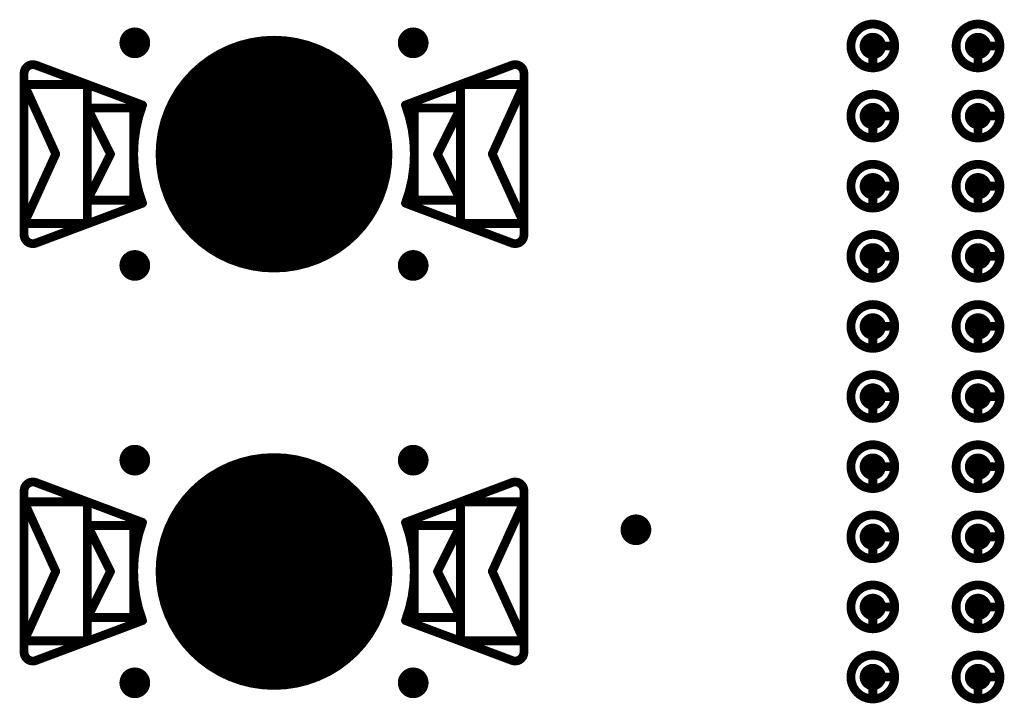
# Model space of a CAD drawing. Header units: millimetres. Extents: x 62 to 363, y 42 to 391.
# Tile 132 of 216: x 279.2 to 290.43, y 104.7 to 112.5. Entities that reach past the tile are written whole.
import ezdxf

# ---------------------------------------------------------------- set-up
doc = ezdxf.new("R2010")
doc.units = ezdxf.units.MM
for name, color, linetype in [('Mechanical8', 56, 'Continuous'), ('PadHoleLayer', 156, 'Continuous'), ('ViaHoleLayer', 16, 'Continuous')]:
    doc.layers.add(name, color=color, linetype=linetype)

# ---------------------------------------------------------------- blocks, each defined once
blk = doc.blocks.new('HARWIN_S9121_45R_43')
at = {"layer": 'Mechanical8'}
for points, const_width in [([(1.3, 0, 1), (-1.3, 0, 1)], 0.1), ([(-2.74, 1.015, 1), (-2.69, 1.015, 1)], 0.05), ([(-2.74, 1.015, 1), (-2.69, 1.015, 1)], 0.05), ([(2.69, 1.015, 1), (2.74, 1.015, 1)], 0.05), ([(2.69, 1.015, 1), (2.74, 1.015, 1)], 0.05), ([(-2.875, 0.921, 1), (-2.825, 0.921, 1)], 0.05), ([(-2.875, 0.921, 1), (-2.825, 0.921, 1)], 0.05), ([(2.825, 0.921, 1), (2.875, 0.921, 1)], 0.05), ([(2.825, 0.921, 1), (2.875, 0.921, 1)], 0.05), ([(-2.875, 0.791, 1), (-2.825, 0.791, 1)], 0.05), ([(-2.875, 0.791, 1), (-2.825, 0.791, 1)], 0.05), ([(-2.875, 0.791, 1), (-2.825, 0.791, 1)], 0.05), ([(-2.152, 0.791, 1), (-2.102, 0.791, 1)], 0.05), ([(-2.152, 0.791, 1), (-2.102, 0.791, 1)], 0.05), ([(2.103, 0.791, 1), (2.153, 0.791, 1)], 0.05), ([(2.103, 0.791, 1), (2.153, 0.791, 1)], 0.05), ([(2.825, 0.791, 1), (2.875, 0.791, 1)], 0.05), ([(2.825, 0.791, 1), (2.875, 0.791, 1)], 0.05), ([(2.825, 0.791, 1), (2.875, 0.791, 1)], 0.05), ([(-2.152, 0.525, 1), (-2.102, 0.525, 1)], 0.05), ([(-2.152, 0.525, 1), (-2.102, 0.525, 1)], 0.05), ([(-2.152, 0.525, 1), (-2.102, 0.525, 1)], 0.05), ([(-1.625, 0.525, 1), (-1.575, 0.525, 1)], 0.05), ([(-1.625, 0.525, 1), (-1.575, 0.525, 1)], 0.05), ([(-1.524, 0.56, 1), (-1.474, 0.56, 1)], 0.05), ([(-1.524, 0.56, 1), (-1.474, 0.56, 1)], 0.05), ([(1.474, 0.56, 1), (1.524, 0.56, 1)], 0.05), ([(1.474, 0.56, 1), (1.524, 0.56, 1)], 0.05), ([(1.575, 0.525, 1), (1.625, 0.525, 1)], 0.05), ([(1.575, 0.525, 1), (1.625, 0.525, 1)], 0.05), ([(2.103, 0.525, 1), (2.153, 0.525, 1)], 0.05), ([(2.103, 0.525, 1), (2.153, 0.525, 1)], 0.05), ([(2.103, 0.525, 1), (2.153, 0.525, 1)], 0.05), ([(-0.025, 0.5, 1), (0.025, 0.5, 1)], 0.05), ([(-0.025, 0.5, 1), (0.025, 0.5, 1)], 0.05), ([(-2.514, -0.002, 1), (-2.464, -0.002, 1)], 0.05), ([(-2.514, -0.002, 1), (-2.464, -0.002, 1)], 0.05), ([(-1.889, 0, 1), (-1.839, 0, 1)], 0.05), ([(-1.889, 0, 1), (-1.839, 0, 1)], 0.05), ([(-1.325, 0, 1), (-1.275, 0, 1)], 0.05), ([(-0.525, 0, 1), (-0.475, 0, 1)], 0.05), ([(-0.525, 0, 1), (-0.475, 0, 1)], 0.05), ([(-0.025, 0, 1), (0.025, 0, 1)], 0.05), ([(-0.025, 0, 1), (0.025, 0, 1)], 0.05), ([(-0.025, 0, 1), (0.025, 0, 1)], 0.05), ([(-0.025, 0, 1), (0.025, 0, 1)], 0.05), ([(-0.025, 0, 1), (0.025, 0, 1)], 0.05), ([(-0.025, 0, 1), (0.025, 0, 1)], 0.05), ([(-0.025, 0, 1), (0.025, 0, 1)], 0.05), ([(-0.025, 0, 1), (0.025, 0, 1)], 0.05), ([(0.475, 0, 1), (0.525, 0, 1)], 0.05), ([(0.475, 0, 1), (0.525, 0, 1)], 0.05), ([(1.275, 0, 1), (1.325, 0, 1)], 0.05), ([(1.839, 0, 1), (1.889, 0, 1)], 0.05), ([(1.839, 0, 1), (1.889, 0, 1)], 0.05), ([(2.464, -0.002, 1), (2.514, -0.002, 1)], 0.05), ([(2.464, -0.002, 1), (2.514, -0.002, 1)], 0.05), ([(-2.152, -0.525, 1), (-2.102, -0.525, 1)], 0.05), ([(-2.152, -0.525, 1), (-2.102, -0.525, 1)], 0.05), ([(-2.152, -0.525, 1), (-2.102, -0.525, 1)], 0.05), ([(-1.625, -0.525, 1), (-1.575, -0.525, 1)], 0.05), ([(-1.625, -0.525, 1), (-1.575, -0.525, 1)], 0.05), ([(-1.524, -0.56, 1), (-1.474, -0.56, 1)], 0.05), ([(-1.524, -0.56, 1), (-1.474, -0.56, 1)], 0.05), ([(-0.025, -0.5, 1), (0.025, -0.5, 1)], 0.05), ([(-0.025, -0.5, 1), (0.025, -0.5, 1)], 0.05), ([(1.474, -0.56, 1), (1.524, -0.56, 1)], 0.05), ([(1.474, -0.56, 1), (1.524, -0.56, 1)], 0.05), ([(1.575, -0.525, 1), (1.625, -0.525, 1)], 0.05), ([(1.575, -0.525, 1), (1.625, -0.525, 1)], 0.05), ([(2.103, -0.525, 1), (2.153, -0.525, 1)], 0.05), ([(2.103, -0.525, 1), (2.153, -0.525, 1)], 0.05), ([(2.103, -0.525, 1), (2.153, -0.525, 1)], 0.05), ([(-2.875, -0.795, 1), (-2.825, -0.795, 1)], 0.05), ([(-2.875, -0.795, 1), (-2.825, -0.795, 1)], 0.05), ([(-2.875, -0.795, 1), (-2.825, -0.795, 1)], 0.05), ([(-2.152, -0.795, 1), (-2.102, -0.795, 1)], 0.05), ([(-2.152, -0.795, 1), (-2.102, -0.795, 1)], 0.05), ([(2.103, -0.795, 1), (2.153, -0.795, 1)], 0.05), ([(2.103, -0.795, 1), (2.153, -0.795, 1)], 0.05), ([(2.825, -0.795, 1), (2.875, -0.795, 1)], 0.05), ([(2.825, -0.795, 1), (2.875, -0.795, 1)], 0.05), ([(2.825, -0.795, 1), (2.875, -0.795, 1)], 0.05), ([(-2.875, -0.921, 1), (-2.825, -0.921, 1)], 0.05), ([(-2.875, -0.921, 1), (-2.825, -0.921, 1)], 0.05), ([(2.825, -0.921, 1), (2.875, -0.921, 1)], 0.05), ([(2.825, -0.921, 1), (2.875, -0.921, 1)], 0.05), ([(-2.74, -1.015, 1), (-2.69, -1.015, 1)], 0.05), ([(-2.74, -1.015, 1), (-2.69, -1.015, 1)], 0.05), ([(2.69, -1.015, 1), (2.74, -1.015, 1)], 0.05), ([(2.69, -1.015, 1), (2.74, -1.015, 1)], 0.05)]:
    blk.add_lwpolyline(points, format="xyb", close=True, dxfattribs=dict(at, const_width=const_width))
at = {"layer": 'Mechanical8', "const_width": 0.1}
for points in [[(-2.85, 0.921, -0.523343), (-2.715, 1.015)], [(2.715, 1.015, -0.523343), (2.85, 0.921)], [(-1.499, -0.56, -0.180829), (-1.499, 0.56)], [(1.499, 0.56, -0.180829), (1.499, -0.56)], [(-2.715, -1.015, -0.523343), (-2.85, -0.921)], [(2.85, -0.921, -0.523343), (2.715, -1.015)]]:
    blk.add_lwpolyline(points, format="xyb", dxfattribs=at)
for points in [[(-1.499, 0.56), (-2.715, 1.015)], [(2.715, 1.015), (1.499, 0.56)], [(-2.85, 0.921), (-2.85, -0.921)], [(2.85, 0.921), (2.85, -0.921)], [(-2.85, 0.791), (-2.85, -0.795)], [(-2.489, -0.002), (-2.85, 0.791)], [(-2.127, 0.791), (-2.85, 0.791)], [(-2.127, 0.791), (-2.127, -0.795)], [(2.128, 0.791), (2.128, -0.795)], [(2.85, 0.791), (2.128, 0.791)], [(2.85, 0.791), (2.489, -0.002)], [(2.85, 0.791), (2.85, -0.795)], [(-2.127, 0.525), (-2.127, -0.525)], [(-1.864, 0), (-2.127, 0.525)], [(-1.6, 0.525), (-2.127, 0.525)], [(-1.6, 0.525), (-1.6, -0.525)], [(1.6, 0.525), (1.6, -0.525)], [(2.128, 0.525), (1.6, 0.525)], [(2.128, 0.525), (1.864, 0)], [(2.128, 0.525), (2.128, -0.525)], [(0, 0.5), (0, 0)], [(0, 0.5), (0, 0)], [(-2.489, -0.002), (-2.85, -0.795)], [(-1.864, 0), (-2.127, -0.525)], [(0, 0), (-0.5, 0)], [(0, 0), (-0.5, 0)], [(0, 0), (0, -0.5)], [(0, 0), (0, -0.5)], [(0.5, 0), (0, 0)], [(0.5, 0), (0, 0)], [(2.128, -0.525), (1.864, 0)], [(2.85, -0.795), (2.489, -0.002)], [(-1.499, -0.56), (-2.715, -1.015)], [(-1.6, -0.525), (-2.127, -0.525)], [(2.715, -1.015), (1.499, -0.56)], [(2.128, -0.525), (1.6, -0.525)], [(-2.127, -0.795), (-2.85, -0.795)], [(2.85, -0.795), (2.128, -0.795)]]:
    blk.add_lwpolyline(points, dxfattribs=at)
at = {"layer": 'PadHoleLayer', "const_width": 1.3}
blk.add_lwpolyline([(-0.65, 0, 1), (0.65, 0, 1)], format="xyb", close=True, dxfattribs=at)
blk = doc.blocks.new('HARWIN_S9121_45R_46')
at = {"layer": 'Mechanical8'}
for points, const_width in [([(1.3, 0, 1), (-1.3, 0, 1)], 0.1), ([(-2.74, 1.015, 1), (-2.69, 1.015, 1)], 0.05), ([(-2.74, 1.015, 1), (-2.69, 1.015, 1)], 0.05), ([(2.69, 1.015, 1), (2.74, 1.015, 1)], 0.05), ([(2.69, 1.015, 1), (2.74, 1.015, 1)], 0.05), ([(-2.875, 0.921, 1), (-2.825, 0.921, 1)], 0.05), ([(-2.875, 0.921, 1), (-2.825, 0.921, 1)], 0.05), ([(2.825, 0.921, 1), (2.875, 0.921, 1)], 0.05), ([(2.825, 0.921, 1), (2.875, 0.921, 1)], 0.05), ([(-2.875, 0.791, 1), (-2.825, 0.791, 1)], 0.05), ([(-2.875, 0.791, 1), (-2.825, 0.791, 1)], 0.05), ([(-2.875, 0.791, 1), (-2.825, 0.791, 1)], 0.05), ([(-2.152, 0.791, 1), (-2.102, 0.791, 1)], 0.05), ([(-2.152, 0.791, 1), (-2.102, 0.791, 1)], 0.05), ([(2.103, 0.791, 1), (2.153, 0.791, 1)], 0.05), ([(2.103, 0.791, 1), (2.153, 0.791, 1)], 0.05), ([(2.825, 0.791, 1), (2.875, 0.791, 1)], 0.05), ([(2.825, 0.791, 1), (2.875, 0.791, 1)], 0.05), ([(2.825, 0.791, 1), (2.875, 0.791, 1)], 0.05), ([(-2.152, 0.525, 1), (-2.102, 0.525, 1)], 0.05), ([(-2.152, 0.525, 1), (-2.102, 0.525, 1)], 0.05), ([(-2.152, 0.525, 1), (-2.102, 0.525, 1)], 0.05), ([(-1.625, 0.525, 1), (-1.575, 0.525, 1)], 0.05), ([(-1.625, 0.525, 1), (-1.575, 0.525, 1)], 0.05), ([(-1.524, 0.56, 1), (-1.474, 0.56, 1)], 0.05), ([(-1.524, 0.56, 1), (-1.474, 0.56, 1)], 0.05), ([(1.474, 0.56, 1), (1.524, 0.56, 1)], 0.05), ([(1.474, 0.56, 1), (1.524, 0.56, 1)], 0.05), ([(1.575, 0.525, 1), (1.625, 0.525, 1)], 0.05), ([(1.575, 0.525, 1), (1.625, 0.525, 1)], 0.05), ([(2.103, 0.525, 1), (2.153, 0.525, 1)], 0.05), ([(2.103, 0.525, 1), (2.153, 0.525, 1)], 0.05), ([(2.103, 0.525, 1), (2.153, 0.525, 1)], 0.05), ([(-0.025, 0.5, 1), (0.025, 0.5, 1)], 0.05), ([(-0.025, 0.5, 1), (0.025, 0.5, 1)], 0.05), ([(-2.514, -0.002, 1), (-2.464, -0.002, 1)], 0.05), ([(-2.514, -0.002, 1), (-2.464, -0.002, 1)], 0.05), ([(-1.889, 0, 1), (-1.839, 0, 1)], 0.05), ([(-1.889, 0, 1), (-1.839, 0, 1)], 0.05), ([(-1.325, 0, 1), (-1.275, 0, 1)], 0.05), ([(-0.525, 0, 1), (-0.475, 0, 1)], 0.05), ([(-0.525, 0, 1), (-0.475, 0, 1)], 0.05), ([(-0.025, 0, 1), (0.025, 0, 1)], 0.05), ([(-0.025, 0, 1), (0.025, 0, 1)], 0.05), ([(-0.025, 0, 1), (0.025, 0, 1)], 0.05), ([(-0.025, 0, 1), (0.025, 0, 1)], 0.05), ([(-0.025, 0, 1), (0.025, 0, 1)], 0.05), ([(-0.025, 0, 1), (0.025, 0, 1)], 0.05), ([(-0.025, 0, 1), (0.025, 0, 1)], 0.05), ([(-0.025, 0, 1), (0.025, 0, 1)], 0.05), ([(0.475, 0, 1), (0.525, 0, 1)], 0.05), ([(0.475, 0, 1), (0.525, 0, 1)], 0.05), ([(1.275, 0, 1), (1.325, 0, 1)], 0.05), ([(1.839, 0, 1), (1.889, 0, 1)], 0.05), ([(1.839, 0, 1), (1.889, 0, 1)], 0.05), ([(2.464, -0.002, 1), (2.514, -0.002, 1)], 0.05), ([(2.464, -0.002, 1), (2.514, -0.002, 1)], 0.05), ([(-2.152, -0.525, 1), (-2.102, -0.525, 1)], 0.05), ([(-2.152, -0.525, 1), (-2.102, -0.525, 1)], 0.05), ([(-2.152, -0.525, 1), (-2.102, -0.525, 1)], 0.05), ([(-1.625, -0.525, 1), (-1.575, -0.525, 1)], 0.05), ([(-1.625, -0.525, 1), (-1.575, -0.525, 1)], 0.05), ([(-1.524, -0.56, 1), (-1.474, -0.56, 1)], 0.05), ([(-1.524, -0.56, 1), (-1.474, -0.56, 1)], 0.05), ([(-0.025, -0.5, 1), (0.025, -0.5, 1)], 0.05), ([(-0.025, -0.5, 1), (0.025, -0.5, 1)], 0.05), ([(1.474, -0.56, 1), (1.524, -0.56, 1)], 0.05), ([(1.474, -0.56, 1), (1.524, -0.56, 1)], 0.05), ([(1.575, -0.525, 1), (1.625, -0.525, 1)], 0.05), ([(1.575, -0.525, 1), (1.625, -0.525, 1)], 0.05), ([(2.103, -0.525, 1), (2.153, -0.525, 1)], 0.05), ([(2.103, -0.525, 1), (2.153, -0.525, 1)], 0.05), ([(2.103, -0.525, 1), (2.153, -0.525, 1)], 0.05), ([(-2.875, -0.795, 1), (-2.825, -0.795, 1)], 0.05), ([(-2.875, -0.795, 1), (-2.825, -0.795, 1)], 0.05), ([(-2.875, -0.795, 1), (-2.825, -0.795, 1)], 0.05), ([(-2.152, -0.795, 1), (-2.102, -0.795, 1)], 0.05), ([(-2.152, -0.795, 1), (-2.102, -0.795, 1)], 0.05), ([(2.103, -0.795, 1), (2.153, -0.795, 1)], 0.05), ([(2.103, -0.795, 1), (2.153, -0.795, 1)], 0.05), ([(2.825, -0.795, 1), (2.875, -0.795, 1)], 0.05), ([(2.825, -0.795, 1), (2.875, -0.795, 1)], 0.05), ([(2.825, -0.795, 1), (2.875, -0.795, 1)], 0.05), ([(-2.875, -0.921, 1), (-2.825, -0.921, 1)], 0.05), ([(-2.875, -0.921, 1), (-2.825, -0.921, 1)], 0.05), ([(2.825, -0.921, 1), (2.875, -0.921, 1)], 0.05), ([(2.825, -0.921, 1), (2.875, -0.921, 1)], 0.05), ([(-2.74, -1.015, 1), (-2.69, -1.015, 1)], 0.05), ([(-2.74, -1.015, 1), (-2.69, -1.015, 1)], 0.05), ([(2.69, -1.015, 1), (2.74, -1.015, 1)], 0.05), ([(2.69, -1.015, 1), (2.74, -1.015, 1)], 0.05)]:
    blk.add_lwpolyline(points, format="xyb", close=True, dxfattribs=dict(at, const_width=const_width))
at = {"layer": 'Mechanical8', "const_width": 0.1}
for points in [[(-2.85, 0.921, -0.523343), (-2.715, 1.015)], [(2.715, 1.015, -0.523343), (2.85, 0.921)], [(-1.499, -0.56, -0.180829), (-1.499, 0.56)], [(1.499, 0.56, -0.180829), (1.499, -0.56)], [(-2.715, -1.015, -0.523343), (-2.85, -0.921)], [(2.85, -0.921, -0.523343), (2.715, -1.015)]]:
    blk.add_lwpolyline(points, format="xyb", dxfattribs=at)
for points in [[(-1.499, 0.56), (-2.715, 1.015)], [(2.715, 1.015), (1.499, 0.56)], [(-2.85, 0.921), (-2.85, -0.921)], [(2.85, 0.921), (2.85, -0.921)], [(-2.85, 0.791), (-2.85, -0.795)], [(-2.489, -0.002), (-2.85, 0.791)], [(-2.127, 0.791), (-2.85, 0.791)], [(-2.127, 0.791), (-2.127, -0.795)], [(2.128, 0.791), (2.128, -0.795)], [(2.85, 0.791), (2.128, 0.791)], [(2.85, 0.791), (2.489, -0.002)], [(2.85, 0.791), (2.85, -0.795)], [(-2.127, 0.525), (-2.127, -0.525)], [(-1.864, 0), (-2.127, 0.525)], [(-1.6, 0.525), (-2.127, 0.525)], [(-1.6, 0.525), (-1.6, -0.525)], [(1.6, 0.525), (1.6, -0.525)], [(2.128, 0.525), (1.6, 0.525)], [(2.128, 0.525), (1.864, 0)], [(2.128, 0.525), (2.128, -0.525)], [(0, 0.5), (0, 0)], [(0, 0.5), (0, 0)], [(-2.489, -0.002), (-2.85, -0.795)], [(-1.864, 0), (-2.127, -0.525)], [(0, 0), (-0.5, 0)], [(0, 0), (-0.5, 0)], [(0, 0), (0, -0.5)], [(0, 0), (0, -0.5)], [(0.5, 0), (0, 0)], [(0.5, 0), (0, 0)], [(2.128, -0.525), (1.864, 0)], [(2.85, -0.795), (2.489, -0.002)], [(-1.499, -0.56), (-2.715, -1.015)], [(-1.6, -0.525), (-2.127, -0.525)], [(2.715, -1.015), (1.499, -0.56)], [(2.128, -0.525), (1.6, -0.525)], [(-2.127, -0.795), (-2.85, -0.795)], [(2.85, -0.795), (2.128, -0.795)]]:
    blk.add_lwpolyline(points, dxfattribs=at)
at = {"layer": 'PadHoleLayer', "const_width": 1.3}
blk.add_lwpolyline([(-0.65, 0, 1), (0.65, 0, 1)], format="xyb", close=True, dxfattribs=at)
blk = doc.blocks.new('SAMTEC_SEAM8_40_S02_0_S_10_2_GP_K_HP_1863')
at = {"layer": 'Mechanical8'}
for points, const_width in [([(-8.15, -3.4, 1), (-8.65, -3.4, 1)], 0.1), ([(-8.425, -3.15, 1), (-8.375, -3.15, 1)], 0.05), ([(-7.35, -3.4, 1), (-7.85, -3.4, 1)], 0.1), ([(-7.625, -3.15, 1), (-7.575, -3.15, 1)], 0.05), ([(-6.55, -3.4, 1), (-7.05, -3.4, 1)], 0.1), ([(-6.825, -3.15, 1), (-6.775, -3.15, 1)], 0.05), ([(-5.75, -3.4, 1), (-6.25, -3.4, 1)], 0.1), ([(-6.025, -3.15, 1), (-5.975, -3.15, 1)], 0.05), ([(-4.95, -3.4, 1), (-5.45, -3.4, 1)], 0.1), ([(-5.225, -3.15, 1), (-5.175, -3.15, 1)], 0.05), ([(-4.15, -3.4, 1), (-4.65, -3.4, 1)], 0.1), ([(-4.425, -3.15, 1), (-4.375, -3.15, 1)], 0.05), ([(-3.35, -3.4, 1), (-3.85, -3.4, 1)], 0.1), ([(-3.625, -3.15, 1), (-3.575, -3.15, 1)], 0.05), ([(-2.55, -3.4, 1), (-3.05, -3.4, 1)], 0.1), ([(-2.825, -3.15, 1), (-2.775, -3.15, 1)], 0.05), ([(-1.75, -3.4, 1), (-2.25, -3.4, 1)], 0.1), ([(-2.025, -3.15, 1), (-1.975, -3.15, 1)], 0.05), ([(-0.95, -3.4, 1), (-1.45, -3.4, 1)], 0.1), ([(-1.225, -3.15, 1), (-1.175, -3.15, 1)], 0.05), ([(-8.675, -3.4, 1), (-8.625, -3.4, 1)], 0.05), ([(-8.425, -3.4, 1), (-8.375, -3.4, 1)], 0.05), ([(-8.425, -3.4, 1), (-8.375, -3.4, 1)], 0.05), ([(-8.175, -3.4, 1), (-8.125, -3.4, 1)], 0.05), ([(-8.175, -3.4, 1), (-8.125, -3.4, 1)], 0.05), ([(-7.875, -3.4, 1), (-7.825, -3.4, 1)], 0.05), ([(-7.625, -3.4, 1), (-7.575, -3.4, 1)], 0.05), ([(-7.625, -3.4, 1), (-7.575, -3.4, 1)], 0.05), ([(-7.375, -3.4, 1), (-7.325, -3.4, 1)], 0.05), ([(-7.375, -3.4, 1), (-7.325, -3.4, 1)], 0.05), ([(-7.075, -3.4, 1), (-7.025, -3.4, 1)], 0.05), ([(-6.825, -3.4, 1), (-6.775, -3.4, 1)], 0.05), ([(-6.825, -3.4, 1), (-6.775, -3.4, 1)], 0.05), ([(-6.575, -3.4, 1), (-6.525, -3.4, 1)], 0.05), ([(-6.575, -3.4, 1), (-6.525, -3.4, 1)], 0.05), ([(-6.275, -3.4, 1), (-6.225, -3.4, 1)], 0.05), ([(-6.025, -3.4, 1), (-5.975, -3.4, 1)], 0.05), ([(-6.025, -3.4, 1), (-5.975, -3.4, 1)], 0.05), ([(-5.775, -3.4, 1), (-5.725, -3.4, 1)], 0.05), ([(-5.775, -3.4, 1), (-5.725, -3.4, 1)], 0.05), ([(-5.475, -3.4, 1), (-5.425, -3.4, 1)], 0.05), ([(-5.225, -3.4, 1), (-5.175, -3.4, 1)], 0.05), ([(-5.225, -3.4, 1), (-5.175, -3.4, 1)], 0.05), ([(-4.975, -3.4, 1), (-4.925, -3.4, 1)], 0.05), ([(-4.975, -3.4, 1), (-4.925, -3.4, 1)], 0.05), ([(-4.675, -3.4, 1), (-4.625, -3.4, 1)], 0.05), ([(-4.425, -3.4, 1), (-4.375, -3.4, 1)], 0.05), ([(-4.425, -3.4, 1), (-4.375, -3.4, 1)], 0.05), ([(-4.175, -3.4, 1), (-4.125, -3.4, 1)], 0.05), ([(-4.175, -3.4, 1), (-4.125, -3.4, 1)], 0.05), ([(-3.875, -3.4, 1), (-3.825, -3.4, 1)], 0.05), ([(-3.625, -3.4, 1), (-3.575, -3.4, 1)], 0.05), ([(-3.625, -3.4, 1), (-3.575, -3.4, 1)], 0.05), ([(-3.375, -3.4, 1), (-3.325, -3.4, 1)], 0.05), ([(-3.375, -3.4, 1), (-3.325, -3.4, 1)], 0.05), ([(-3.075, -3.4, 1), (-3.025, -3.4, 1)], 0.05), ([(-2.825, -3.4, 1), (-2.775, -3.4, 1)], 0.05), ([(-2.825, -3.4, 1), (-2.775, -3.4, 1)], 0.05), ([(-2.575, -3.4, 1), (-2.525, -3.4, 1)], 0.05), ([(-2.575, -3.4, 1), (-2.525, -3.4, 1)], 0.05), ([(-2.275, -3.4, 1), (-2.225, -3.4, 1)], 0.05), ([(-2.025, -3.4, 1), (-1.975, -3.4, 1)], 0.05), ([(-2.025, -3.4, 1), (-1.975, -3.4, 1)], 0.05), ([(-1.775, -3.4, 1), (-1.725, -3.4, 1)], 0.05), ([(-1.775, -3.4, 1), (-1.725, -3.4, 1)], 0.05), ([(-1.475, -3.4, 1), (-1.425, -3.4, 1)], 0.05), ([(-1.225, -3.4, 1), (-1.175, -3.4, 1)], 0.05), ([(-1.225, -3.4, 1), (-1.175, -3.4, 1)], 0.05), ([(-0.975, -3.4, 1), (-0.925, -3.4, 1)], 0.05), ([(-0.975, -3.4, 1), (-0.925, -3.4, 1)], 0.05), ([(-8.15, -4.6, 1), (-8.65, -4.6, 1)], 0.1), ([(-8.425, -4.35, 1), (-8.375, -4.35, 1)], 0.05), ([(-7.35, -4.6, 1), (-7.85, -4.6, 1)], 0.1), ([(-7.625, -4.35, 1), (-7.575, -4.35, 1)], 0.05), ([(-6.55, -4.6, 1), (-7.05, -4.6, 1)], 0.1), ([(-6.825, -4.35, 1), (-6.775, -4.35, 1)], 0.05), ([(-5.75, -4.6, 1), (-6.25, -4.6, 1)], 0.1), ([(-6.025, -4.35, 1), (-5.975, -4.35, 1)], 0.05), ([(-4.95, -4.6, 1), (-5.45, -4.6, 1)], 0.1), ([(-5.225, -4.35, 1), (-5.175, -4.35, 1)], 0.05), ([(-4.15, -4.6, 1), (-4.65, -4.6, 1)], 0.1), ([(-4.425, -4.35, 1), (-4.375, -4.35, 1)], 0.05), ([(-3.35, -4.6, 1), (-3.85, -4.6, 1)], 0.1), ([(-3.625, -4.35, 1), (-3.575, -4.35, 1)], 0.05), ([(-2.55, -4.6, 1), (-3.05, -4.6, 1)], 0.1), ([(-2.825, -4.35, 1), (-2.775, -4.35, 1)], 0.05), ([(-1.75, -4.6, 1), (-2.25, -4.6, 1)], 0.1), ([(-2.025, -4.35, 1), (-1.975, -4.35, 1)], 0.05), ([(-0.95, -4.6, 1), (-1.45, -4.6, 1)], 0.1), ([(-1.225, -4.35, 1), (-1.175, -4.35, 1)], 0.05), ([(-8.675, -4.6, 1), (-8.625, -4.6, 1)], 0.05), ([(-8.425, -4.6, 1), (-8.375, -4.6, 1)], 0.05), ([(-8.425, -4.6, 1), (-8.375, -4.6, 1)], 0.05), ([(-8.175, -4.6, 1), (-8.125, -4.6, 1)], 0.05), ([(-8.175, -4.6, 1), (-8.125, -4.6, 1)], 0.05), ([(-7.875, -4.6, 1), (-7.825, -4.6, 1)], 0.05), ([(-7.625, -4.6, 1), (-7.575, -4.6, 1)], 0.05), ([(-7.625, -4.6, 1), (-7.575, -4.6, 1)], 0.05), ([(-7.375, -4.6, 1), (-7.325, -4.6, 1)], 0.05), ([(-7.375, -4.6, 1), (-7.325, -4.6, 1)], 0.05), ([(-7.075, -4.6, 1), (-7.025, -4.6, 1)], 0.05), ([(-6.825, -4.6, 1), (-6.775, -4.6, 1)], 0.05), ([(-6.825, -4.6, 1), (-6.775, -4.6, 1)], 0.05), ([(-6.575, -4.6, 1), (-6.525, -4.6, 1)], 0.05), ([(-6.575, -4.6, 1), (-6.525, -4.6, 1)], 0.05), ([(-6.275, -4.6, 1), (-6.225, -4.6, 1)], 0.05), ([(-6.025, -4.6, 1), (-5.975, -4.6, 1)], 0.05), ([(-6.025, -4.6, 1), (-5.975, -4.6, 1)], 0.05), ([(-5.775, -4.6, 1), (-5.725, -4.6, 1)], 0.05), ([(-5.775, -4.6, 1), (-5.725, -4.6, 1)], 0.05), ([(-5.475, -4.6, 1), (-5.425, -4.6, 1)], 0.05), ([(-5.225, -4.6, 1), (-5.175, -4.6, 1)], 0.05), ([(-5.225, -4.6, 1), (-5.175, -4.6, 1)], 0.05), ([(-4.975, -4.6, 1), (-4.925, -4.6, 1)], 0.05), ([(-4.975, -4.6, 1), (-4.925, -4.6, 1)], 0.05), ([(-4.675, -4.6, 1), (-4.625, -4.6, 1)], 0.05), ([(-4.425, -4.6, 1), (-4.375, -4.6, 1)], 0.05), ([(-4.425, -4.6, 1), (-4.375, -4.6, 1)], 0.05), ([(-4.175, -4.6, 1), (-4.125, -4.6, 1)], 0.05), ([(-4.175, -4.6, 1), (-4.125, -4.6, 1)], 0.05), ([(-3.875, -4.6, 1), (-3.825, -4.6, 1)], 0.05), ([(-3.625, -4.6, 1), (-3.575, -4.6, 1)], 0.05), ([(-3.625, -4.6, 1), (-3.575, -4.6, 1)], 0.05), ([(-3.375, -4.6, 1), (-3.325, -4.6, 1)], 0.05), ([(-3.375, -4.6, 1), (-3.325, -4.6, 1)], 0.05), ([(-3.075, -4.6, 1), (-3.025, -4.6, 1)], 0.05), ([(-2.825, -4.6, 1), (-2.775, -4.6, 1)], 0.05), ([(-2.825, -4.6, 1), (-2.775, -4.6, 1)], 0.05), ([(-2.575, -4.6, 1), (-2.525, -4.6, 1)], 0.05), ([(-2.575, -4.6, 1), (-2.525, -4.6, 1)], 0.05), ([(-2.275, -4.6, 1), (-2.225, -4.6, 1)], 0.05), ([(-2.025, -4.6, 1), (-1.975, -4.6, 1)], 0.05), ([(-2.025, -4.6, 1), (-1.975, -4.6, 1)], 0.05), ([(-1.775, -4.6, 1), (-1.725, -4.6, 1)], 0.05), ([(-1.775, -4.6, 1), (-1.725, -4.6, 1)], 0.05), ([(-1.475, -4.6, 1), (-1.425, -4.6, 1)], 0.05), ([(-1.225, -4.6, 1), (-1.175, -4.6, 1)], 0.05), ([(-1.225, -4.6, 1), (-1.175, -4.6, 1)], 0.05), ([(-0.975, -4.6, 1), (-0.925, -4.6, 1)], 0.05), ([(-0.975, -4.6, 1), (-0.925, -4.6, 1)], 0.05)]:
    blk.add_lwpolyline(points, format="xyb", close=True, dxfattribs=dict(at, const_width=const_width))
at = {"layer": 'Mechanical8', "const_width": 0.1}
for points in [[(-8.4, -3.4), (-8.4, -3.15)], [(-7.6, -3.4), (-7.6, -3.15)], [(-6.8, -3.4), (-6.8, -3.15)], [(-6, -3.4), (-6, -3.15)], [(-5.2, -3.4), (-5.2, -3.15)], [(-4.4, -3.4), (-4.4, -3.15)], [(-3.6, -3.4), (-3.6, -3.15)], [(-2.8, -3.4), (-2.8, -3.15)], [(-2, -3.4), (-2, -3.15)], [(-1.2, -3.4), (-1.2, -3.15)], [(-8.15, -3.4), (-8.4, -3.4)], [(-7.35, -3.4), (-7.6, -3.4)], [(-6.55, -3.4), (-6.8, -3.4)], [(-5.75, -3.4), (-6, -3.4)], [(-4.95, -3.4), (-5.2, -3.4)], [(-4.15, -3.4), (-4.4, -3.4)], [(-3.35, -3.4), (-3.6, -3.4)], [(-2.55, -3.4), (-2.8, -3.4)], [(-1.75, -3.4), (-2, -3.4)], [(-0.95, -3.4), (-1.2, -3.4)], [(-8.4, -4.6), (-8.4, -4.35)], [(-7.6, -4.6), (-7.6, -4.35)], [(-6.8, -4.6), (-6.8, -4.35)], [(-6, -4.6), (-6, -4.35)], [(-5.2, -4.6), (-5.2, -4.35)], [(-4.4, -4.6), (-4.4, -4.35)], [(-3.6, -4.6), (-3.6, -4.35)], [(-2.8, -4.6), (-2.8, -4.35)], [(-2, -4.6), (-2, -4.35)], [(-1.2, -4.6), (-1.2, -4.35)], [(-8.15, -4.6), (-8.4, -4.6)], [(-7.35, -4.6), (-7.6, -4.6)], [(-6.55, -4.6), (-6.8, -4.6)], [(-5.75, -4.6), (-6, -4.6)], [(-4.95, -4.6), (-5.2, -4.6)], [(-4.15, -4.6), (-4.4, -4.6)], [(-3.35, -4.6), (-3.6, -4.6)], [(-2.55, -4.6), (-2.8, -4.6)], [(-1.75, -4.6), (-2, -4.6)], [(-0.95, -4.6), (-1.2, -4.6)]]:
    blk.add_lwpolyline(points, dxfattribs=at)
at = {"layer": 'PadHoleLayer', "const_width": 0.15}
for points in [[(-8.475, -3.4, 1), (-8.325, -3.4, 1)], [(-7.675, -3.4, 1), (-7.525, -3.4, 1)], [(-6.875, -3.4, 1), (-6.725, -3.4, 1)], [(-6.075, -3.4, 1), (-5.925, -3.4, 1)], [(-5.275, -3.4, 1), (-5.125, -3.4, 1)], [(-4.475, -3.4, 1), (-4.325, -3.4, 1)], [(-3.675, -3.4, 1), (-3.525, -3.4, 1)], [(-2.875, -3.4, 1), (-2.725, -3.4, 1)], [(-2.075, -3.4, 1), (-1.925, -3.4, 1)], [(-1.275, -3.4, 1), (-1.125, -3.4, 1)], [(-8.475, -4.6, 1), (-8.325, -4.6, 1)], [(-7.675, -4.6, 1), (-7.525, -4.6, 1)], [(-6.875, -4.6, 1), (-6.725, -4.6, 1)], [(-6.075, -4.6, 1), (-5.925, -4.6, 1)], [(-5.275, -4.6, 1), (-5.125, -4.6, 1)], [(-4.475, -4.6, 1), (-4.325, -4.6, 1)], [(-3.675, -4.6, 1), (-3.525, -4.6, 1)], [(-2.875, -4.6, 1), (-2.725, -4.6, 1)], [(-2.075, -4.6, 1), (-1.925, -4.6, 1)], [(-1.275, -4.6, 1), (-1.125, -4.6, 1)]]:
    blk.add_lwpolyline(points, format="xyb", close=True, dxfattribs=at)

msp = doc.modelspace()

# ---------------------------------------------------------------- linework, layer by layer
at = {"layer": 'ViaHoleLayer', "const_width": 0.175}
for points in [[(280.424, 112.236, 1), (280.599, 112.236, 1)], [(283.599, 112.236, 1), (283.774, 112.236, 1)], [(280.424, 109.696, 1), (280.599, 109.696, 1)], [(283.599, 109.696, 1), (283.774, 109.696, 1)], [(280.424, 107.474, 1), (280.599, 107.474, 1)], [(283.599, 107.474, 1), (283.774, 107.474, 1)], [(286.139, 106.68, 1), (286.314, 106.68, 1)], [(280.424, 104.934, 1), (280.599, 104.934, 1)], [(283.599, 104.934, 1), (283.774, 104.934, 1)]]:
    msp.add_lwpolyline(points, format="xyb", close=True, dxfattribs=at)

# ---------------------------------------------------------------- block references
for name, p, rotation in [('SAMTEC_SEAM8_40_S02_0_S_10_2_GP_K_HP_1863', (293.528, 103.8), 270), ('HARWIN_S9121_45R_43', (282.099, 110.966), 180), ('HARWIN_S9121_45R_46', (282.099, 106.204), 180)]:
    msp.add_blockref(name, p, dxfattribs=dict(rotation=rotation))

doc.saveas('drawing.dxf')
